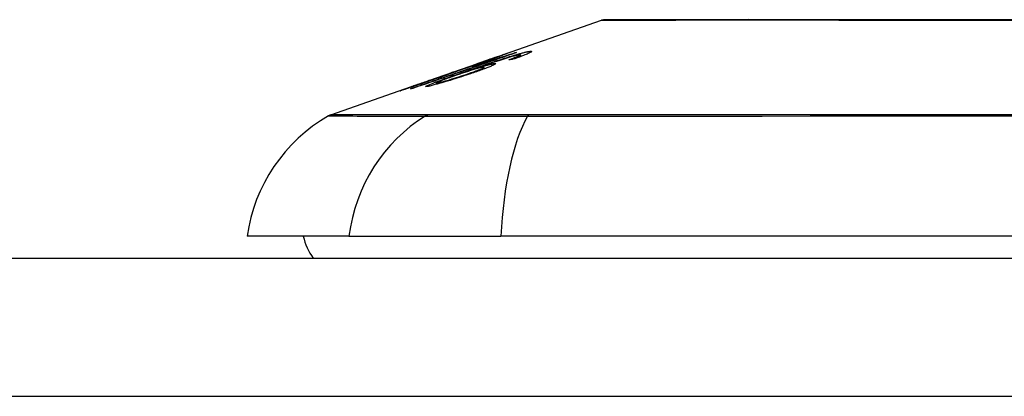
# Model space of a CAD drawing. Header units: inches. Extents: x 10 to 205, y 17 to 100.
# Tile 27 of 71: x 41.209 to 41.913, y 99.491 to 99.761. Entities that reach past the tile are written whole.
import ezdxf

# ---------------------------------------------------------------- set-up
doc = ezdxf.new("R2010")
doc.units = ezdxf.units.IN
doc.header["$MEASUREMENT"] = 0
doc.layers.add('Visible Edges(ANSI)', color=7, linetype='Continuous', lineweight=25)
doc.layers.add('Visible Tangent Edges(ANSI)', color=7, linetype='Continuous', lineweight=25)

msp = doc.modelspace()

# ---------------------------------------------------------------- linework, layer by layer
at = {"layer": 'Visible Edges(ANSI)'}
for p, q in [((41.54687, 99.73293), (41.62507, 99.7603)), ((41.56341, 99.73713), (41.56341, 99.73686)), ((41.53254, 99.72714), (41.54134, 99.73022)), ((41.54134, 99.73022), (41.54134, 99.7298)), ((41.54647, 99.73138), (41.54647, 99.73101)), ((41.55005, 99.73394), (41.55005, 99.73366)), ((41.56544, 99.73452), (41.56544, 99.73363)), ((41.56722, 99.73553), (41.56722, 99.73428)), ((41.50156, 99.71708), (41.53668, 99.72937)), ((41.51763, 99.72265), (41.52572, 99.72547)), ((41.51898, 99.72306), (41.51898, 99.72278)), ((41.52567, 99.72545), (41.52567, 99.72522)), ((41.53397, 99.72538), (41.53397, 99.72501)), ((41.5371, 99.72951), (41.5371, 99.7295)), ((41.54091, 99.72656), (41.54091, 99.72535)), ((41.50114, 99.71693), (41.50114, 99.71692)), ((41.43153, 99.69256), (41.49337, 99.71421)), ((41.4887, 99.71248), (41.4887, 99.71226)), ((41.50694, 99.71533), (41.50694, 99.71442)), ((41.4444, 99.60566), (41.37164, 99.60566)), ((41.4444, 99.60566), (41.55319, 99.60566)), ((42.41056, 99.60566), (41.55319, 99.60566)), ((10.52787, 99.58991), (46.13287, 99.58991))]:
    msp.add_line(p, q, dxfattribs=at)
at = {"layer": 'Visible Edges(ANSI)', "flags": 128}
for points in [[(41.93017, 99.76059), (41.91291, 99.7606), (41.89581, 99.76061), (41.87895, 99.76062), (41.86237, 99.76063), (41.84614, 99.76065), (41.83023, 99.76067), (41.81462, 99.76068), (41.79938, 99.7607), (41.78457, 99.76072), (41.77023, 99.76073), (41.75643, 99.76075), (41.74321, 99.76076), (41.73061, 99.76077), (41.71863, 99.76076), (41.70728, 99.76075), (41.69659, 99.76073), (41.6866, 99.76072), (41.67728, 99.7607), (41.66867, 99.76068), (41.6608, 99.76067), (41.65371, 99.76065), (41.64742, 99.76064), (41.64195, 99.76062), (41.63731, 99.76061), (41.63351, 99.7606), (41.63054, 99.76059), (41.6284, 99.76058), (41.62711, 99.76058), (41.62668, 99.76058)], [(41.56438, 99.7372), (41.5613, 99.73613), (41.55822, 99.73507), (41.55513, 99.734), (41.55204, 99.73293), (41.54894, 99.73186), (41.54583, 99.73079), (41.54273, 99.72971), (41.53962, 99.72863), (41.5365, 99.72756), (41.53339, 99.72648), (41.53028, 99.7254), (41.52716, 99.72433), (41.52405, 99.72325), (41.52094, 99.72217), (41.51783, 99.72109), (41.51473, 99.72002), (41.51163, 99.71894), (41.50853, 99.71787), (41.50544, 99.7168), (41.50235, 99.71573), (41.49927, 99.71467), (41.4962, 99.7136), (41.49314, 99.71254), (41.49009, 99.71148)], [(41.54134, 99.73022), (41.54237, 99.73053), (41.5434, 99.73084), (41.54443, 99.73116), (41.54545, 99.73147), (41.54646, 99.73178), (41.54746, 99.73209), (41.54845, 99.7324), (41.54942, 99.7327), (41.55038, 99.733), (41.55132, 99.73329), (41.55223, 99.73357), (41.55312, 99.73385), (41.55399, 99.73412), (41.55482, 99.73438), (41.55562, 99.73464), (41.55644, 99.73489), (41.55726, 99.73515), (41.55811, 99.73542), (41.55896, 99.73569), (41.55983, 99.73597), (41.56071, 99.73626), (41.56161, 99.73654), (41.56251, 99.73683), (41.56341, 99.73713)], [(41.56065, 99.73469), (41.56145, 99.73494), (41.56224, 99.73518), (41.56301, 99.73541), (41.56378, 99.73563), (41.56452, 99.73585), (41.56525, 99.73606), (41.56596, 99.73626), (41.56665, 99.73646), (41.56731, 99.73664), (41.56795, 99.73681), (41.56856, 99.73697), (41.56915, 99.73712), (41.56972, 99.73726), (41.57026, 99.73739), (41.57077, 99.73751), (41.57125, 99.73762), (41.5717, 99.73772), (41.57212, 99.7378), (41.57251, 99.73788), (41.57288, 99.73794), (41.57322, 99.738), (41.57354, 99.73804), (41.57383, 99.73807), (41.57409, 99.7381)], [(41.57409, 99.7381), (41.57443, 99.73812), (41.57472, 99.73812), (41.57493, 99.7381), (41.57507, 99.73805), (41.57514, 99.73797), (41.57512, 99.73787), (41.57502, 99.73774), (41.57483, 99.73758), (41.57455, 99.7374), (41.57419, 99.73719), (41.57374, 99.73696), (41.5732, 99.7367), (41.57259, 99.73642), (41.57191, 99.73613), (41.57115, 99.73581), (41.57033, 99.73548), (41.56944, 99.73513), (41.5685, 99.73476), (41.56751, 99.73439), (41.56647, 99.73401), (41.5654, 99.73362), (41.56429, 99.73322), (41.56316, 99.73282), (41.562, 99.73242)], [(41.56341, 99.73713), (41.56345, 99.73713), (41.5635, 99.73714), (41.56354, 99.73714), (41.56358, 99.73714), (41.56362, 99.73715), (41.56366, 99.73715), (41.5637, 99.73715), (41.56374, 99.73715), (41.56378, 99.73716), (41.56382, 99.73716), (41.56386, 99.73716), (41.5639, 99.73717), (41.56394, 99.73717), (41.56398, 99.73717), (41.56402, 99.73717), (41.56406, 99.73718), (41.5641, 99.73718), (41.56414, 99.73718), (41.56418, 99.73718), (41.56422, 99.73719), (41.56426, 99.73719), (41.5643, 99.73719), (41.56434, 99.73719), (41.56438, 99.7372)], [(41.4886, 99.71126), (41.49099, 99.7121), (41.49339, 99.71293), (41.49579, 99.71377), (41.4982, 99.7146), (41.5006, 99.71544), (41.50301, 99.71628), (41.50542, 99.71712), (41.50784, 99.71796), (41.51025, 99.7188), (41.51267, 99.71964), (41.51509, 99.72048), (41.51751, 99.72132), (41.51993, 99.72216), (41.52235, 99.723), (41.52477, 99.72384), (41.52718, 99.72468), (41.5296, 99.72552), (41.53202, 99.72636), (41.53443, 99.7272), (41.53684, 99.72804), (41.53926, 99.72888), (41.54166, 99.72971), (41.54407, 99.73055), (41.54647, 99.73138)], [(41.52804, 99.72379), (41.52945, 99.72428), (41.53088, 99.72477), (41.5323, 99.72527), (41.53372, 99.72576), (41.53515, 99.72625), (41.53658, 99.72674), (41.538, 99.72723), (41.53942, 99.72772), (41.54083, 99.7282), (41.54224, 99.72868), (41.54363, 99.72915), (41.54502, 99.72962), (41.5464, 99.73008), (41.54776, 99.73054), (41.54911, 99.73099), (41.55044, 99.73143), (41.55175, 99.73186), (41.55305, 99.73228), (41.55435, 99.7327), (41.55564, 99.73312), (41.55691, 99.73353), (41.55818, 99.73393), (41.55942, 99.73431), (41.56065, 99.73469)], [(41.54647, 99.73138), (41.54595, 99.73122), (41.54543, 99.73106), (41.54491, 99.7309), (41.5444, 99.73074), (41.5439, 99.73059), (41.5434, 99.73043), (41.54291, 99.73028), (41.54242, 99.73013), (41.54194, 99.72998), (41.54147, 99.72984), (41.541, 99.7297), (41.54055, 99.72956), (41.5401, 99.72942), (41.53966, 99.72929), (41.53916, 99.72914), (41.53857, 99.72896), (41.53791, 99.72876), (41.53719, 99.72854), (41.53643, 99.72831), (41.53564, 99.72807), (41.53484, 99.72783), (41.53405, 99.72759), (41.53328, 99.72736), (41.53254, 99.72714)], [(41.56219, 99.73457), (41.56026, 99.73402), (41.5582, 99.73341), (41.55603, 99.73274), (41.55381, 99.73204), (41.55173, 99.73138), (41.54992, 99.73079), (41.54846, 99.7303), (41.54742, 99.72996), (41.54659, 99.72968), (41.54575, 99.7294), (41.54491, 99.72912), (41.54406, 99.72883), (41.5432, 99.72854), (41.54234, 99.72825), (41.54149, 99.72796), (41.54063, 99.72767), (41.53977, 99.72737), (41.53892, 99.72708), (41.53807, 99.72679), (41.53723, 99.7265), (41.5364, 99.72622), (41.53558, 99.72593), (41.53476, 99.72565), (41.53397, 99.72538)], [(41.55003, 99.73394), (41.54992, 99.73391), (41.5497, 99.73385), (41.54936, 99.73374), (41.5489, 99.73359), (41.54831, 99.73339), (41.54766, 99.73317), (41.54701, 99.73295), (41.54641, 99.73274), (41.54587, 99.73256), (41.54531, 99.73236), (41.54472, 99.73216), (41.54412, 99.73195), (41.54349, 99.73173), (41.54285, 99.73151), (41.54219, 99.73128), (41.54152, 99.73105), (41.54083, 99.73081), (41.54013, 99.73056), (41.53943, 99.73032), (41.53872, 99.73007), (41.53801, 99.72982), (41.53729, 99.72957), (41.53658, 99.72932), (41.53587, 99.72907)], [(41.5371, 99.72951), (41.5388, 99.73011), (41.54048, 99.7307), (41.54214, 99.73128), (41.54377, 99.73185), (41.54536, 99.73241), (41.5469, 99.73295), (41.54833, 99.73345), (41.54958, 99.73388), (41.55067, 99.73426), (41.55161, 99.73459), (41.55241, 99.73487), (41.55313, 99.73512), (41.5538, 99.73535), (41.55442, 99.73556), (41.55498, 99.73575), (41.55549, 99.73593), (41.55595, 99.73608), (41.55634, 99.73621), (41.55668, 99.73632), (41.55696, 99.73641), (41.55718, 99.73648), (41.55736, 99.73653), (41.55748, 99.73656), (41.55756, 99.73657)], [(41.5389, 99.72988), (41.53966, 99.73015), (41.54043, 99.73041), (41.54118, 99.73068), (41.54193, 99.73094), (41.54266, 99.7312), (41.54337, 99.73145), (41.54406, 99.7317), (41.54472, 99.73194), (41.54536, 99.73216), (41.54597, 99.73239), (41.54656, 99.7326), (41.54711, 99.7328), (41.54763, 99.73299), (41.5481, 99.73316), (41.54852, 99.73332), (41.54888, 99.73346), (41.5492, 99.73358), (41.54947, 99.73368), (41.54968, 99.73377), (41.54985, 99.73384), (41.54996, 99.73389), (41.55003, 99.73392), (41.55005, 99.73394), (41.55003, 99.73394)], [(41.55756, 99.73657), (41.55759, 99.73657), (41.55752, 99.73652), (41.55734, 99.73644), (41.55706, 99.73632), (41.55667, 99.73616), (41.55618, 99.73596), (41.55558, 99.73573), (41.55489, 99.73546), (41.55412, 99.73517), (41.55324, 99.73484), (41.55227, 99.73447), (41.55122, 99.73409), (41.55015, 99.7337), (41.54909, 99.73331), (41.54804, 99.73293), (41.54704, 99.73257), (41.54609, 99.73223), (41.54514, 99.73189), (41.54418, 99.73155), (41.54321, 99.73121), (41.54222, 99.73086), (41.54121, 99.7305), (41.5402, 99.73015), (41.53917, 99.72979)], [(41.55876, 99.73201), (41.55907, 99.73212), (41.55939, 99.73223), (41.5597, 99.73234), (41.56001, 99.73245), (41.56032, 99.73257), (41.56064, 99.73268), (41.56095, 99.73279), (41.56125, 99.73291), (41.56156, 99.73302), (41.56186, 99.73313), (41.56215, 99.73324), (41.56245, 99.73335), (41.56273, 99.73346), (41.56301, 99.73356), (41.56329, 99.73367), (41.56355, 99.73377), (41.56381, 99.73387), (41.56407, 99.73397), (41.56432, 99.73407), (41.56457, 99.73416), (41.5648, 99.73426), (41.56503, 99.73435), (41.56524, 99.73444), (41.56544, 99.73452)], [(41.562, 99.73242), (41.56186, 99.7324), (41.56173, 99.73239), (41.56159, 99.73237), (41.56146, 99.73235), (41.56132, 99.73234), (41.56119, 99.73232), (41.56105, 99.7323), (41.56092, 99.73229), (41.56079, 99.73227), (41.56065, 99.73225), (41.56052, 99.73224), (41.56038, 99.73222), (41.56025, 99.7322), (41.56011, 99.73218), (41.55998, 99.73217), (41.55984, 99.73215), (41.55971, 99.73213), (41.55957, 99.73211), (41.55944, 99.7321), (41.5593, 99.73208), (41.55917, 99.73206), (41.55903, 99.73204), (41.5589, 99.73202), (41.55876, 99.73201)], [(41.56668, 99.7356), (41.56658, 99.73559), (41.56647, 99.73558), (41.56636, 99.73556), (41.56623, 99.73555), (41.5661, 99.73552), (41.56597, 99.7355), (41.56582, 99.73547), (41.56566, 99.73544), (41.5655, 99.73541), (41.56533, 99.73537), (41.56515, 99.73534), (41.56497, 99.73529), (41.56477, 99.73525), (41.56457, 99.7352), (41.56436, 99.73515), (41.56415, 99.7351), (41.56393, 99.73504), (41.5637, 99.73498), (41.56346, 99.73492), (41.56322, 99.73486), (41.56297, 99.73479), (41.56272, 99.73472), (41.56246, 99.73465), (41.56219, 99.73457)], [(41.56544, 99.73452), (41.56565, 99.73462), (41.56585, 99.73471), (41.56604, 99.73479), (41.56621, 99.73488), (41.56638, 99.73496), (41.56653, 99.73503), (41.56666, 99.73511), (41.56679, 99.73517), (41.56689, 99.73524), (41.56698, 99.73529), (41.56706, 99.73535), (41.56712, 99.7354), (41.56717, 99.73544), (41.5672, 99.73548), (41.56721, 99.73551), (41.56721, 99.73554), (41.5672, 99.73557), (41.56717, 99.73559), (41.56712, 99.7356), (41.56706, 99.73561), (41.56698, 99.73562), (41.5669, 99.73562), (41.56679, 99.73561), (41.56668, 99.7356)], [(41.50028, 99.71283), (41.49921, 99.7128), (41.49987, 99.71334), (41.50223, 99.7144), (41.50469, 99.71539), (41.50573, 99.71579), (41.50668, 99.71615), (41.50768, 99.71652), (41.50872, 99.71691), (41.50979, 99.7173), (41.51089, 99.71771), (41.51201, 99.71811), (41.51315, 99.71852), (41.51431, 99.71894), (41.5155, 99.71937), (41.51671, 99.7198), (41.51794, 99.72024), (41.51918, 99.72068), (41.52044, 99.72112), (41.5217, 99.72157), (41.52297, 99.72202), (41.52425, 99.72246), (41.52552, 99.72291), (41.52678, 99.72335), (41.52804, 99.72379)], [(41.50508, 99.71802), (41.50593, 99.71831), (41.50677, 99.71861), (41.5076, 99.7189), (41.50843, 99.71919), (41.50924, 99.71948), (41.51005, 99.71976), (41.51084, 99.72004), (41.5116, 99.72032), (41.51234, 99.72058), (41.51305, 99.72084), (41.51373, 99.72108), (41.51438, 99.72132), (41.51501, 99.72154), (41.51562, 99.72176), (41.51622, 99.72199), (41.51682, 99.72221), (41.51737, 99.72241), (41.51786, 99.72259), (41.51825, 99.72275), (41.51856, 99.72287), (41.51878, 99.72296), (41.51892, 99.72302), (41.51898, 99.72305), (41.51896, 99.72306)], [(41.5235, 99.72451), (41.52334, 99.72445), (41.52316, 99.72437), (41.52294, 99.72428), (41.5227, 99.72419), (41.52243, 99.72408), (41.52213, 99.72397), (41.5218, 99.72384), (41.52144, 99.7237), (41.52104, 99.72355), (41.52061, 99.72339), (41.52016, 99.72322), (41.51967, 99.72304), (41.51916, 99.72285), (41.51858, 99.72264), (41.51786, 99.72237), (41.51697, 99.72205), (41.51591, 99.72167), (41.51467, 99.72122), (41.51326, 99.72072), (41.5118, 99.7202), (41.51031, 99.71967), (41.50879, 99.71914), (41.50725, 99.7186), (41.5057, 99.71806)], [(41.51896, 99.72306), (41.51894, 99.72305), (41.51892, 99.72305), (41.5189, 99.72304), (41.51887, 99.72304), (41.51883, 99.72303), (41.5188, 99.72302), (41.51875, 99.723), (41.51871, 99.72299), (41.51866, 99.72298), (41.51861, 99.72296), (41.51855, 99.72294), (41.51849, 99.72292), (41.51843, 99.72291), (41.51837, 99.72289), (41.5183, 99.72286), (41.51823, 99.72284), (41.51816, 99.72282), (41.51809, 99.7228), (41.51802, 99.72277), (41.51794, 99.72275), (41.51786, 99.72272), (41.51779, 99.7227), (41.51771, 99.72267), (41.51763, 99.72265)], [(41.54029, 99.72661), (41.53983, 99.72654), (41.53924, 99.72643), (41.53854, 99.72627), (41.53772, 99.72607), (41.53678, 99.72582), (41.53577, 99.72554), (41.53477, 99.72525), (41.53382, 99.72497), (41.53299, 99.72472), (41.53221, 99.72449), (41.53142, 99.72424), (41.53062, 99.72399), (41.5298, 99.72374), (41.52898, 99.72347), (41.52814, 99.7232), (41.52729, 99.72292), (41.52644, 99.72264), (41.52559, 99.72236), (41.52474, 99.72208), (41.5239, 99.7218), (41.52306, 99.72151), (41.52222, 99.72123), (41.52139, 99.72094), (41.52057, 99.72066)], [(41.53917, 99.72979), (41.53848, 99.72955), (41.53779, 99.72931), (41.5371, 99.72907), (41.53642, 99.72884), (41.53573, 99.7286), (41.53505, 99.72837), (41.53438, 99.72814), (41.53372, 99.72791), (41.53306, 99.72769), (41.53241, 99.72747), (41.53175, 99.72724), (41.53107, 99.72701), (41.53038, 99.72678), (41.52967, 99.72654), (41.52895, 99.7263), (41.52822, 99.72606), (41.52751, 99.72582), (41.52682, 99.72559), (41.52617, 99.72538), (41.52557, 99.72518), (41.525, 99.725), (41.52446, 99.72482), (41.52396, 99.72466), (41.5235, 99.72451)], [(41.52572, 99.72547), (41.52572, 99.72547), (41.52572, 99.72547), (41.52571, 99.72547), (41.52571, 99.72547), (41.5257, 99.72546), (41.5257, 99.72546), (41.5257, 99.72546), (41.52569, 99.72546), (41.52569, 99.72546), (41.52569, 99.72546), (41.52569, 99.72545), (41.52568, 99.72545), (41.52568, 99.72545), (41.52568, 99.72545), (41.52568, 99.72545), (41.52568, 99.72545), (41.52567, 99.72545), (41.52567, 99.72545), (41.52567, 99.72545), (41.52567, 99.72545), (41.52567, 99.72545), (41.52568, 99.72545), (41.52568, 99.72545), (41.52568, 99.72545)], [(41.52568, 99.72545), (41.52618, 99.72559), (41.52734, 99.72595), (41.52906, 99.72652), (41.53046, 99.72698), (41.53099, 99.72716), (41.53134, 99.72728), (41.5317, 99.7274), (41.53207, 99.72752), (41.53245, 99.72765), (41.53284, 99.72779), (41.53324, 99.72792), (41.53365, 99.72806), (41.53407, 99.72821), (41.5345, 99.72835), (41.53493, 99.7285), (41.53536, 99.72865), (41.5358, 99.7288), (41.53624, 99.72895), (41.53668, 99.7291), (41.53712, 99.72926), (41.53756, 99.72941), (41.53801, 99.72957), (41.53845, 99.72972), (41.5389, 99.72988)], [(41.5282, 99.72156), (41.52945, 99.72198), (41.53069, 99.72241), (41.53189, 99.72283), (41.53306, 99.72325), (41.53419, 99.72365), (41.53526, 99.72404), (41.53627, 99.72442), (41.53721, 99.72478), (41.53804, 99.72511), (41.53871, 99.72539), (41.53925, 99.72562), (41.53967, 99.72581), (41.54, 99.72597), (41.54028, 99.7261), (41.54051, 99.72623), (41.54069, 99.72634), (41.54081, 99.72643), (41.54089, 99.7265), (41.54091, 99.72656), (41.54088, 99.7266), (41.5408, 99.72663), (41.54067, 99.72664), (41.5405, 99.72663), (41.54029, 99.72661)], [(41.54861, 99.72934), (41.54921, 99.72937), (41.54948, 99.72929), (41.5494, 99.72908), (41.54896, 99.72877), (41.54822, 99.72837), (41.54735, 99.72795), (41.54653, 99.72759), (41.54588, 99.72731), (41.54523, 99.72704), (41.54454, 99.72675), (41.54381, 99.72646), (41.54304, 99.72616), (41.54222, 99.72585), (41.54136, 99.72552), (41.54047, 99.72519), (41.53955, 99.72485), (41.5386, 99.72451), (41.53762, 99.72416), (41.53663, 99.72381), (41.53561, 99.72345), (41.53457, 99.72309), (41.53352, 99.72273), (41.53245, 99.72237), (41.53137, 99.722)], [(41.53397, 99.72538), (41.5347, 99.72561), (41.53543, 99.72584), (41.53615, 99.72606), (41.53686, 99.72628), (41.53756, 99.72649), (41.53825, 99.7267), (41.53893, 99.72691), (41.5396, 99.72711), (41.54027, 99.7273), (41.54094, 99.7275), (41.54161, 99.72769), (41.54228, 99.72788), (41.54294, 99.72806), (41.5436, 99.72824), (41.54426, 99.72841), (41.5449, 99.72857), (41.54551, 99.72873), (41.54608, 99.72886), (41.54661, 99.72898), (41.5471, 99.72909), (41.54754, 99.72918), (41.54794, 99.72925), (41.5483, 99.7293), (41.54861, 99.72934)], [(41.53587, 99.72907), (41.53592, 99.72909), (41.53597, 99.72911), (41.53602, 99.72913), (41.53607, 99.72915), (41.53612, 99.72917), (41.53618, 99.72919), (41.53623, 99.72921), (41.53628, 99.72922), (41.53633, 99.72924), (41.53638, 99.72926), (41.53643, 99.72928), (41.53648, 99.7293), (41.53653, 99.72932), (41.53659, 99.72933), (41.53664, 99.72935), (41.53669, 99.72937), (41.53674, 99.72939), (41.53679, 99.72941), (41.53684, 99.72942), (41.53689, 99.72944), (41.53694, 99.72946), (41.53699, 99.72948), (41.53705, 99.72949), (41.5371, 99.72951)], [(41.48112, 99.70983), (41.48109, 99.70983), (41.48122, 99.70989), (41.48151, 99.71001), (41.48198, 99.71019), (41.48265, 99.71043), (41.48346, 99.71072), (41.48433, 99.71103), (41.48522, 99.71135), (41.48606, 99.71164), (41.48685, 99.71192), (41.48767, 99.71221), (41.48852, 99.71251), (41.48942, 99.71282), (41.49035, 99.71315), (41.49132, 99.71349), (41.49233, 99.71385), (41.49337, 99.71421), (41.49443, 99.71458), (41.49551, 99.71496), (41.4966, 99.71534), (41.49771, 99.71573), (41.49884, 99.71612), (41.49998, 99.71652), (41.50114, 99.71693)], [(41.5057, 99.71806), (41.50368, 99.71736), (41.50166, 99.71666), (41.49966, 99.71597), (41.4977, 99.7153), (41.49581, 99.71466), (41.49397, 99.71403), (41.49223, 99.71344), (41.49066, 99.71292), (41.48929, 99.71246), (41.48812, 99.71207), (41.48715, 99.71175), (41.48631, 99.71147), (41.48553, 99.71121), (41.48481, 99.71098), (41.48415, 99.71076), (41.48355, 99.71057), (41.48302, 99.7104), (41.48255, 99.71025), (41.48216, 99.71013), (41.48183, 99.71002), (41.48156, 99.70994), (41.48135, 99.70989), (41.48121, 99.70985), (41.48112, 99.70983)], [(41.50276, 99.71749), (41.50167, 99.7171), (41.50058, 99.71672), (41.49949, 99.71634), (41.49842, 99.71596), (41.49736, 99.71559), (41.49634, 99.71523), (41.49535, 99.71488), (41.49439, 99.71454), (41.49347, 99.71422), (41.49261, 99.71392), (41.49187, 99.71365), (41.49126, 99.71343), (41.49075, 99.71325), (41.49034, 99.71311), (41.48999, 99.71298), (41.48968, 99.71287), (41.48942, 99.71277), (41.48919, 99.71269), (41.48901, 99.71262), (41.48887, 99.71256), (41.48877, 99.71252), (41.48871, 99.7125), (41.4887, 99.71248), (41.48871, 99.71248)], [(41.48871, 99.71248), (41.48881, 99.71251), (41.48899, 99.71256), (41.48926, 99.71264), (41.48962, 99.71275), (41.49006, 99.7129), (41.4906, 99.71307), (41.49122, 99.71328), (41.4919, 99.71351), (41.49262, 99.71374), (41.49334, 99.71399), (41.49406, 99.71423), (41.49478, 99.71447), (41.49553, 99.71473), (41.49631, 99.71499), (41.49711, 99.71527), (41.49794, 99.71555), (41.4988, 99.71584), (41.49968, 99.71615), (41.50056, 99.71645), (41.50145, 99.71676), (41.50235, 99.71707), (41.50325, 99.71738), (41.50416, 99.7177), (41.50508, 99.71802)], [(41.53137, 99.722), (41.52979, 99.72147), (41.5282, 99.72094), (41.52659, 99.72041), (41.52497, 99.71988), (41.52334, 99.71936), (41.52171, 99.71884), (41.52009, 99.71833), (41.51847, 99.71782), (41.51678, 99.7173), (41.51493, 99.71674), (41.51295, 99.71614), (41.5109, 99.71554), (41.50902, 99.715), (41.50748, 99.71457), (41.50625, 99.71423), (41.50529, 99.71397), (41.50444, 99.71375), (41.50365, 99.71355), (41.50293, 99.71337), (41.50227, 99.71322), (41.50167, 99.71309), (41.50114, 99.71298), (41.50068, 99.71289), (41.50028, 99.71283)], [(41.50114, 99.71693), (41.5012, 99.71695), (41.50127, 99.71697), (41.50134, 99.717), (41.50141, 99.71702), (41.50148, 99.71705), (41.50154, 99.71707), (41.50161, 99.71709), (41.50168, 99.71712), (41.50175, 99.71714), (41.50181, 99.71716), (41.50188, 99.71719), (41.50195, 99.71721), (41.50202, 99.71723), (41.50209, 99.71726), (41.50215, 99.71728), (41.50222, 99.7173), (41.50229, 99.71733), (41.50236, 99.71735), (41.50242, 99.71737), (41.50249, 99.7174), (41.50256, 99.71742), (41.50263, 99.71744), (41.5027, 99.71746), (41.50276, 99.71749)], [(41.52057, 99.72066), (41.51947, 99.72027), (41.51838, 99.71989), (41.51733, 99.71952), (41.51629, 99.71915), (41.51529, 99.71878), (41.51429, 99.71842), (41.51332, 99.71806), (41.51238, 99.71771), (41.5115, 99.71738), (41.51067, 99.71706), (41.50992, 99.71677), (41.50924, 99.71649), (41.50864, 99.71624), (41.50812, 99.71602), (41.50771, 99.71583), (41.5074, 99.71567), (41.50718, 99.71555), (41.50703, 99.71545), (41.50696, 99.71538), (41.50694, 99.71533), (41.50698, 99.71529), (41.50708, 99.71528), (41.50725, 99.71529), (41.50747, 99.71531)], [(41.50747, 99.71531), (41.5077, 99.71535), (41.50798, 99.7154), (41.50829, 99.71547), (41.50865, 99.71555), (41.50904, 99.71564), (41.50949, 99.71575), (41.50996, 99.71587), (41.51048, 99.71601), (41.51103, 99.71616), (41.5116, 99.71632), (41.5122, 99.71649), (41.51283, 99.71667), (41.51347, 99.71686), (41.51414, 99.71705), (41.51482, 99.71725), (41.5157, 99.71752), (41.51682, 99.71786), (41.51818, 99.71828), (41.51978, 99.71878), (41.52148, 99.71933), (41.52318, 99.71988), (41.52488, 99.72044), (41.52655, 99.721), (41.5282, 99.72156)], [(41.49009, 99.71148), (41.49003, 99.71147), (41.48996, 99.71147), (41.4899, 99.71146), (41.48984, 99.71145), (41.48978, 99.71144), (41.48972, 99.71143), (41.48965, 99.71142), (41.48959, 99.71141), (41.48953, 99.7114), (41.48947, 99.7114), (41.48941, 99.71139), (41.48934, 99.71138), (41.48928, 99.71137), (41.48922, 99.71136), (41.48916, 99.71135), (41.48909, 99.71134), (41.48903, 99.71133), (41.48897, 99.71132), (41.48891, 99.71131), (41.48885, 99.7113), (41.48878, 99.71129), (41.48872, 99.71128), (41.48866, 99.71127), (41.4886, 99.71126)]]:
    msp.add_lwpolyline(points, dxfattribs=at)
at = {"layer": 'Visible Edges(ANSI)'}
for centre, radius, start, end in [((41.62669, 99.75566), 0.00492, 90.17314, 109.29005), ((41.48862, 99.58934), 0.11811, 119.81689, 172.0587), ((41.43478, 99.68328), 0.00984, 109.29005, 119.81689), ((41.45038, 99.61353), 0.03937, 191.53696, 216.8699)]:
    msp.add_arc(centre, radius, start, end, dxfattribs=at)
at = {"layer": 'Visible Tangent Edges(ANSI)'}
for p, q in [((41.57409, 99.7381), (41.57409, 99.73714)), ((41.55756, 99.73657), (41.55756, 99.73654)), ((41.56065, 99.73469), (41.56065, 99.73414)), ((41.52568, 99.72545), (41.52568, 99.72522)), ((41.52804, 99.72379), (41.52804, 99.72317)), ((41.5389, 99.72988), (41.5389, 99.7297)), ((41.54861, 99.72934), (41.54861, 99.72857)), ((41.50508, 99.71802), (41.50508, 99.71785)), ((41.5282, 99.72156), (41.5282, 99.72094)), ((41.48871, 99.71248), (41.48871, 99.71227)), ((41.50747, 99.71531), (41.50747, 99.71456)), ((41.50132, 99.6926), (41.50115, 99.6926)), ((41.57354, 99.6926), (41.57307, 99.6926)), ((46.13287, 99.49091), (10.52787, 99.49091))]:
    msp.add_line(p, q, dxfattribs=at)
at = {"layer": 'Visible Tangent Edges(ANSI)', "flags": 128}
for points in [[(41.62509, 99.7603), (41.62524, 99.7603), (41.62569, 99.76031), (41.62644, 99.76031), (41.6275, 99.76032), (41.62885, 99.76032), (41.63051, 99.76033), (41.63247, 99.76034), (41.63472, 99.76035), (41.63727, 99.76037), (41.6401, 99.76038), (41.64322, 99.76039), (41.64663, 99.76041), (41.65032, 99.76042), (41.65429, 99.76044), (41.65854, 99.76046), (41.66307, 99.76047), (41.66787, 99.76049), (41.67293, 99.76051), (41.67824, 99.76052), (41.6838, 99.76054), (41.6896, 99.76056), (41.69564, 99.76057), (41.70191, 99.76059), (41.70841, 99.76061)], [(41.70841, 99.76061), (41.71011, 99.76061), (41.71182, 99.76061), (41.71354, 99.76062), (41.71528, 99.76062), (41.71703, 99.76062), (41.7188, 99.76063), (41.72058, 99.76063), (41.72238, 99.76063), (41.72419, 99.76063), (41.72601, 99.76063), (41.72785, 99.76063), (41.7297, 99.76063), (41.73157, 99.76063), (41.73345, 99.76063), (41.73534, 99.76063), (41.73725, 99.76063), (41.73917, 99.76063), (41.7411, 99.76063), (41.74305, 99.76062), (41.74502, 99.76062), (41.74699, 99.76062), (41.74898, 99.76061), (41.75098, 99.76061), (41.753, 99.76061)], [(41.753, 99.76061), (41.76103, 99.76059), (41.76926, 99.76057), (41.77767, 99.76056), (41.78626, 99.76054), (41.79502, 99.76052), (41.80393, 99.76051), (41.81298, 99.76049), (41.82217, 99.76047), (41.83147, 99.76046), (41.8409, 99.76044), (41.85044, 99.76042), (41.8601, 99.76041), (41.86986, 99.76039), (41.87972, 99.76038), (41.88968, 99.76037), (41.89973, 99.76035), (41.90986, 99.76034), (41.92006, 99.76033)], [(41.42989, 99.69181), (41.43001, 99.69181), (41.43037, 99.69181), (41.43098, 99.69181), (41.43183, 99.69181), (41.43292, 99.6918), (41.43425, 99.6918), (41.43583, 99.69179), (41.43764, 99.69179), (41.4397, 99.69178), (41.44199, 99.69177), (41.44453, 99.69176), (41.4473, 99.69175), (41.45032, 99.69174), (41.45357, 99.69173), (41.45706, 99.69172), (41.46079, 99.69171), (41.46475, 99.6917), (41.46895, 99.69169), (41.47339, 99.69168), (41.47805, 99.69166), (41.48296, 99.69165), (41.48809, 99.69164), (41.49347, 99.69163), (41.49906, 99.69161)], [(41.50115, 99.6926), (41.49552, 99.6926), (41.49014, 99.6926), (41.48498, 99.6926), (41.48005, 99.6926), (41.47536, 99.6926), (41.4709, 99.69259), (41.46667, 99.69259), (41.46268, 99.69259), (41.45893, 99.69259), (41.45541, 99.69259), (41.45214, 99.69258), (41.4491, 99.69258), (41.4463, 99.69258), (41.44375, 99.69258), (41.44143, 99.69258), (41.43936, 99.69257), (41.43753, 99.69257), (41.43594, 99.69257), (41.43459, 99.69257), (41.43349, 99.69257), (41.43263, 99.69257), (41.43202, 99.69257), (41.43165, 99.69257), (41.43153, 99.69256)], [(41.49906, 99.69161), (41.50059, 99.6916), (41.50228, 99.69159), (41.50413, 99.69158), (41.50613, 99.69157), (41.50828, 99.69157), (41.51058, 99.69156), (41.51301, 99.69156), (41.51559, 99.69155), (41.51831, 99.69155), (41.52116, 99.69155), (41.52413, 99.69155), (41.52723, 99.69155), (41.53044, 99.69155), (41.53378, 99.69155), (41.53722, 99.69155), (41.54077, 99.69155), (41.54442, 99.69156), (41.54816, 99.69156), (41.55199, 99.69157), (41.5559, 99.69157), (41.5599, 99.69158), (41.56396, 99.69159), (41.5681, 99.6916), (41.57229, 99.69161)], [(41.57307, 99.6926), (41.56897, 99.6926), (41.56494, 99.6926), (41.56097, 99.6926), (41.55708, 99.6926), (41.55326, 99.6926), (41.54952, 99.6926), (41.54587, 99.6926), (41.54232, 99.6926), (41.53885, 99.6926), (41.53549, 99.6926), (41.53224, 99.6926), (41.52909, 99.6926), (41.52606, 99.6926), (41.52315, 99.6926), (41.52036, 99.6926), (41.5177, 99.6926), (41.51516, 99.6926), (41.51276, 99.6926), (41.5105, 99.6926), (41.50837, 99.6926), (41.50639, 99.6926), (41.50455, 99.6926), (41.50286, 99.6926), (41.50132, 99.6926)], [(41.57229, 99.69161), (41.6052, 99.69164), (41.63846, 99.69166), (41.67205, 99.69169), (41.70592, 99.69171), (41.74003, 99.69173), (41.77435, 99.69175), (41.80883, 99.69177), (41.84343, 99.69179), (41.87811, 99.6918), (41.91283, 99.69181), (41.94753, 99.69181)], [(41.93, 99.69257), (41.9127, 99.69257), (41.8954, 99.69257), (41.87811, 99.69257), (41.86082, 99.69257), (41.84355, 99.69257), (41.8263, 99.69258), (41.80907, 99.69258), (41.79188, 99.69258), (41.77472, 99.69258), (41.75761, 99.69258), (41.74054, 99.69259), (41.72353, 99.69259), (41.70657, 99.69259), (41.68967, 99.69259), (41.67284, 99.69259), (41.65609, 99.6926), (41.63941, 99.6926), (41.62281, 99.6926), (41.6063, 99.6926), (41.58996, 99.6926), (41.57354, 99.6926)]]:
    msp.add_lwpolyline(points, dxfattribs=at)
at = {"layer": 'Visible Tangent Edges(ANSI)'}
for centre, major_axis, ratio, start_param, end_param in [((41.55483, 99.58934), (0, 0.11811), 0.943995, 0.523835, 1.432195), ((41.5037, 99.68309), (0.00008, 0.00984), 0.945463, 0.267645, 0.531352), ((41.59178, 99.58934), (0, 0.11811), 0.32996, 0.523835, 1.432195), ((41.57391, 99.68309), (-0.00003, 0.00984), 0.32572, 0.259229, 0.522936)]:
    msp.add_ellipse(centre, major_axis=major_axis, ratio=ratio, start_param=start_param, end_param=end_param, dxfattribs=at)

doc.saveas('drawing.dxf')
